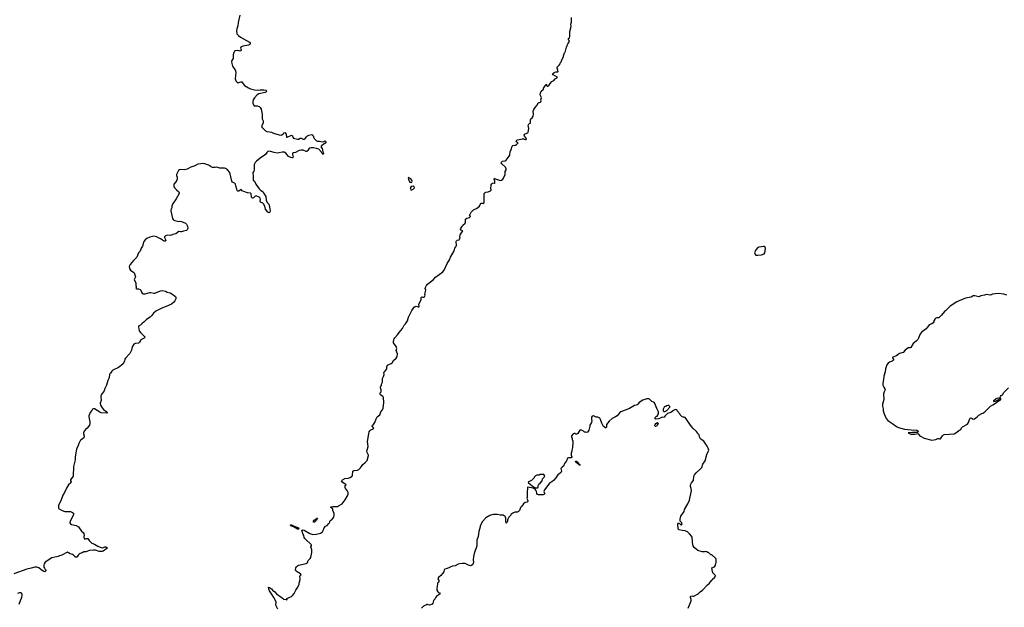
# Model space of a CAD drawing. Header units: inches. Extents: x 1861287 to 2052918, y 204622 to 437896.
# Tile 33 of 215: x 1972408 to 1992980, y 252269 to 264543. Entities that reach past the tile are written whole.
import ezdxf

# ---------------------------------------------------------------- set-up
doc = ezdxf.new("R2010")
doc.units = ezdxf.units.IN
doc.header["$MEASUREMENT"] = 0
for name, color, linetype in [('B9275', 7, 'Continuous'), ('B9276', 7, 'Continuous'), ('B9285', 7, 'Continuous'), ('B9286', 7, 'Continuous'), ('B9295', 7, 'Continuous')]:
    doc.layers.add(name, color=color, linetype=linetype)

msp = doc.modelspace()

# ---------------------------------------------------------------- linework, layer by layer
at = {"layer": 'B9275', "color": 5, "elevation": 120}
for points in [[(1975125, 260000), (1975063, 259970), (1975030, 259946), (1975001, 259910), (1974987, 259870), (1974982, 259830), (1974973, 259810), (1974945, 259770), (1974922, 259710), (1974890, 259670), (1974857, 259583), (1974786, 259514), (1974716, 259430), (1974694, 259390), (1974705, 259345), (1974723, 259310), (1974748, 259288), (1974785, 259270), (1974798, 259258), (1974824, 259190), (1974827, 259170), (1974807, 259130), (1974803, 259110), (1974833, 259047), (1974834, 258990), (1974842, 258970), (1974842, 258950), (1974834, 258930), (1974850, 258922), (1974890, 258919), (1974927, 258907), (1974939, 258890), (1974951, 258850), (1974970, 258828), (1974990, 258819), (1975030, 258818), (1975130, 258845), (1975150, 258844), (1975210, 258830), (1975230, 258832), (1975350, 258882), (1975390, 258889), (1975453, 258873), (1975490, 258853), (1975550, 258840), (1975590, 258818), (1975663, 258763), (1975671, 258750), (1975667, 258710), (1975650, 258669), (1975630, 258641), (1975578, 258602), (1975470, 258554), (1975390, 258525), (1975249, 258451), (1975202, 258410), (1975161, 258359), (1975131, 258330), (1975058, 258282), (1975010, 258230), (1974959, 258190), (1974935, 258165), (1974895, 258145), (1974891, 258129), (1974905, 258045), (1974930, 258010), (1975028, 257910), (1975007, 257890), (1974942, 257858), (1974930, 257844), (1974910, 257807), (1974891, 257789), (1974821, 257779), (1974790, 257763), (1974760, 257710), (1974741, 257639), (1974708, 257572), (1974619, 257470), (1974606, 257450), (1974598, 257410), (1974565, 257350), (1974470, 257275), (1974357, 257223), (1974330, 257198), (1974304, 257156), (1974290, 257146), (1974282, 257130), (1974278, 257070), (1974271, 257050), (1974251, 257009), (1974219, 256910), (1974184, 256836), (1974171, 256789), (1974111, 256709), (1974101, 256670), (1974107, 256590), (1974088, 256532), (1974099, 256490), (1974130, 256432), (1974162, 256402), (1974231, 256350), (1974234, 256334), (1974242, 256330), (1974215, 256325), (1974110, 256332), (1974083, 256343), (1973970, 256414), (1973950, 256417), (1973931, 256410), (1973918, 256382), (1973880, 256340), (1973855, 256270), (1973855, 256250), (1973874, 256146), (1973874, 256110), (1973864, 256076), (1973816, 256010), (1973790, 255989), (1973756, 255950), (1973741, 255910), (1973741, 255890), (1973757, 255843), (1973758, 255830), (1973751, 255810), (1973691, 255770), (1973681, 255759), (1973641, 255690), (1973631, 255650), (1973596, 255570), (1973567, 255410), (1973567, 255350), (1973531, 255210), (1973525, 255010), (1973471, 254930), (1973471, 254910), (1973483, 254890), (1973479, 254870), (1973431, 254830), (1973385, 254755), (1973346, 254670), (1973310, 254608), (1973267, 254490), (1973235, 254430), (1973221, 254390), (1973218, 254350), (1973222, 254330), (1973292, 254290), (1973350, 254271), (1973450, 254271), (1973470, 254267), (1973510, 254251), (1973530, 254232), (1973531, 254210), (1973515, 254170), (1973461, 254070), (1973458, 254030), (1973472, 254010), (1973490, 254001), (1973590, 253976), (1973638, 253950), (1973698, 253858), (1973731, 253830), (1973745, 253810), (1973752, 253770), (1973751, 253749), (1973745, 253730), (1973760, 253700), (1973770, 253692), (1973796, 253704), (1973830, 253705), (1973861, 253661), (1973901, 253621), (1973918, 253610), (1973970, 253589), (1974044, 253544), (1974086, 253526), (1974110, 253517), (1974146, 253514), (1974185, 253530), (1974210, 253530), (1974236, 253510), (1974234, 253506), (1974222, 253490), (1974177, 253463), (1974150, 253440), (1974130, 253432), (1974070, 253437), (1973990, 253461), (1973950, 253465), (1973865, 253455), (1973792, 253428), (1973750, 253427), (1973710, 253405), (1973670, 253394), (1973650, 253382), (1973630, 253358), (1973610, 253321), (1973590, 253312), (1973570, 253322), (1973530, 253360), (1973510, 253371), (1973466, 253386), (1973430, 253409), (1973410, 253417), (1973390, 253414), (1973290, 253355), (1973238, 253342), (1973212, 253330), (1973079, 253301), (1972943, 253210), (1972922, 253178), (1972914, 253146), (1972915, 253110), (1972924, 253084), (1972941, 253061), (1972955, 253050), (1972956, 253030), (1972931, 253010), (1972910, 253016), (1972854, 253054), (1972810, 253096), (1972766, 253110), (1972722, 253110), (1972650, 253084), (1972554, 253066), (1972285, 252970)], [(1975433, 260000), (1975433, 259990), (1975457, 259950), (1975459, 259930), (1975450, 259918), (1975430, 259918), (1975410, 259925), (1975347, 259967), (1975278, 260000)], [(1980000, 256666), (1979995, 256675), (1979949, 256710), (1979943, 256730), (1979943, 256750), (1979957, 256770), (1979963, 256790), (1979961, 256810), (1979949, 256850), (1979949, 256870), (1979967, 256913), (1979968, 256932), (1979988, 256970), (1979989, 257050), (1980000, 257073)], [(1977802, 252230), (1977762, 252310), (1977764, 252376), (1977756, 252410), (1977717, 252470), (1977698, 252510), (1977667, 252547), (1977625, 252610), (1977614, 252646), (1977609, 252691), (1977630, 252685), (1977670, 252655), (1977690, 252628), (1977742, 252590), (1977774, 252550), (1977890, 252465), (1977930, 252441), (1977974, 252434), (1977974, 252430), (1977990, 252422), (1977998, 252430), (1977990, 252446), (1977986, 252446), (1977990, 252454), (1978089, 252491), (1978110, 252512), (1978143, 252557), (1978175, 252625), (1978222, 252690), (1978248, 252750), (1978249, 252771), (1978269, 252850), (1978269, 252870), (1978258, 252910), (1978268, 252930), (1978288, 252950), (1978275, 252970), (1978208, 253008), (1978187, 253027), (1978174, 253050), (1978176, 253090), (1978190, 253116), (1978210, 253136), (1978230, 253146), (1978393, 253187), (1978428, 253210), (1978428, 253230), (1978435, 253245), (1978478, 253290), (1978489, 253310), (1978509, 253411), (1978509, 253470), (1978489, 253530), (1978507, 253553), (1978508, 253570), (1978498, 253578), (1978493, 253590), (1978384, 253684), (1978366, 253706), (1978352, 253730), (1978343, 253770), (1978329, 253790), (1978302, 253870), (1978315, 253885), (1978350, 253881), (1978470, 253811), (1978531, 253791), (1978610, 253796), (1978666, 253810), (1978690, 253818), (1978733, 253847), (1978749, 253870), (1978769, 253931), (1978800, 253960), (1978830, 253978), (1978864, 254016), (1978882, 254030), (1978888, 254050), (1978886, 254070), (1978908, 254090), (1978930, 254098), (1978973, 254150), (1978981, 254190), (1978977, 254230), (1978949, 254290), (1978949, 254310), (1978942, 254330), (1978930, 254342), (1978909, 254350), (1978908, 254370), (1978950, 254375), (1979050, 254372), (1979069, 254391), (1979149, 254431), (1979210, 254511), (1979260, 254600), (1979269, 254630), (1979269, 254670), (1979249, 254710), (1979215, 254750), (1979208, 254772), (1979206, 254810), (1979226, 254830), (1979158, 254878), (1979135, 254910), (1979140, 254920), (1979150, 254932), (1979201, 254959), (1979270, 254967), (1979310, 254979), (1979342, 254998), (1979354, 255010), (1979361, 255030), (1979367, 255110), (1979395, 255125), (1979465, 255135), (1979494, 255150), (1979530, 255181), (1979578, 255250), (1979629, 255290), (1979667, 255333), (1979698, 255442), (1979698, 255450), (1979665, 255505), (1979664, 255530), (1979687, 255630), (1979675, 255730), (1979706, 255890), (1979708, 255932), (1979722, 255958), (1979747, 255973), (1979786, 255990), (1979804, 256010), (1979775, 256050), (1979782, 256070), (1979802, 256090), (1979829, 256130), (1979855, 256205), (1979876, 256244), (1979930, 256286), (1979953, 256350), (1979986, 256390), (1980000, 256425)], [(1972370, 252561), (1972410, 252578), (1972430, 252581), (1972447, 252567), (1972451, 252531), (1972447, 252470), (1972442, 252450), (1972415, 252405), (1972387, 252330)]]:
    msp.add_lwpolyline(points, dxfattribs=at)
for points in [[(1978550, 254046), (1978546, 254050), (1978548, 254070), (1978558, 254090), (1978600, 254120), (1978609, 254131), (1978631, 254131), (1978612, 254090), (1978570, 254046)], [(1978230, 253903), (1978210, 253903), (1978142, 253942), (1978070, 253970), (1978069, 253990), (1978090, 253990), (1978142, 253962), (1978230, 253931), (1978239, 253910)]]:
    msp.add_lwpolyline(points, close=True, dxfattribs=at)
at = {"layer": 'B9276', "color": 5, "elevation": 120}
for points in [[(1977006, 264634), (1976975, 264485), (1976968, 264412), (1976944, 264350), (1976939, 264310), (1976948, 264250), (1976981, 264210), (1977021, 264181), (1977210, 264074), (1977225, 264050), (1977223, 264037), (1977216, 264024), (1977190, 264011), (1977069, 263991), (1977029, 263971), (1977022, 263950), (1977033, 263910), (1977030, 263890), (1977012, 263888), (1976994, 263894), (1976950, 263898), (1976910, 263891), (1976898, 263882), (1976883, 263857), (1976867, 263810), (1976871, 263750), (1976867, 263730), (1976841, 263690), (1976835, 263670), (1976841, 263630), (1976857, 263570), (1976881, 263530), (1976912, 263492), (1976927, 263450), (1976911, 263309), (1976925, 263265), (1976950, 263235), (1976970, 263225), (1976990, 263228), (1977030, 263244), (1977050, 263246), (1977080, 263200), (1977107, 263170), (1977190, 263117), (1977230, 263098), (1977316, 263076), (1977390, 263073), (1977430, 263078), (1977510, 263079), (1977551, 263070), (1977569, 263050), (1977552, 263030), (1977537, 263023), (1977407, 262993), (1977371, 262970), (1977311, 262909), (1977286, 262870), (1977277, 262837), (1977282, 262790), (1977305, 262745), (1977310, 262742), (1977370, 262745), (1977410, 262731), (1977430, 262711), (1977452, 262672), (1977473, 262570), (1977476, 262484), (1977472, 262470), (1977492, 262430), (1977492, 262390), (1977464, 262324), (1977462, 262310), (1977471, 262290), (1977543, 262223), (1977570, 262205), (1977630, 262201), (1977670, 262192), (1977712, 262172), (1977830, 262137), (1977870, 262131), (1977884, 262136), (1977917, 262163), (1977930, 262180), (1977950, 262188), (1977974, 262150), (1977985, 262090), (1977998, 262090), (1978090, 262132), (1978110, 262114), (1978117, 262090), (1978130, 262070), (1978210, 262047), (1978230, 262050), (1978270, 262068), (1978290, 262066), (1978330, 262045), (1978350, 262044), (1978370, 262059), (1978402, 262098), (1978424, 262116), (1978450, 262128), (1978510, 262145), (1978530, 262128), (1978562, 262062), (1978610, 262014), (1978630, 262008), (1978670, 262008), (1978730, 261992), (1978762, 261998), (1978790, 262010), (1978810, 261991), (1978793, 261967), (1978717, 261910), (1978701, 261890), (1978726, 261850), (1978742, 261782), (1978752, 261770), (1978758, 261750), (1978751, 261730), (1978730, 261746), (1978715, 261775), (1978656, 261836), (1978612, 261852), (1978550, 261864), (1978495, 261865), (1978470, 261861), (1978450, 261844), (1978430, 261807), (1978410, 261789), (1978390, 261791), (1978330, 261814), (1978290, 261816), (1978250, 261808), (1978170, 261770), (1978130, 261764), (1978110, 261750), (1978109, 261730), (1978120, 261670), (1978110, 261658), (1978102, 261658), (1978070, 261663), (1978027, 261687), (1978001, 261710), (1977970, 261755), (1977933, 261773), (1977890, 261776), (1977830, 261762), (1977790, 261758), (1977727, 261767), (1977650, 261792), (1977610, 261797), (1977590, 261789), (1977571, 261770), (1977548, 261732), (1977523, 261710), (1977435, 261650), (1977359, 261590), (1977330, 261559), (1977311, 261530), (1977306, 261510), (1977310, 261410), (1977300, 261380), (1977280, 261350), (1977277, 261330), (1977287, 261287), (1977283, 261203), (1977289, 261189), (1977313, 261170), (1977344, 261110), (1977409, 261009), (1977442, 260982), (1977496, 260950), (1977506, 260910), (1977551, 260851), (1977558, 260770), (1977581, 260721), (1977610, 260686), (1977617, 260670), (1977636, 260590), (1977641, 260550), (1977635, 260525), (1977630, 260518), (1977610, 260509), (1977590, 260522), (1977545, 260585), (1977527, 260650), (1977499, 260699), (1977488, 260708), (1977437, 260730), (1977434, 260750), (1977438, 260790), (1977430, 260814), (1977413, 260833), (1977350, 260861), (1977330, 260858), (1977290, 260821), (1977270, 260816), (1977250, 260839), (1977245, 260905), (1977230, 260922), (1977170, 260928), (1977091, 260951), (1977059, 260970), (1977034, 260994), (1976990, 260964), (1976970, 260959), (1976963, 260963), (1976954, 260974), (1976944, 261004), (1976923, 261070), (1976918, 261110), (1976910, 261124), (1976852, 261152), (1976838, 261170), (1976797, 261350), (1976750, 261406), (1976711, 261431), (1976690, 261439), (1976590, 261443), (1976530, 261459), (1976490, 261454), (1976436, 261456), (1976406, 261470), (1976387, 261487), (1976366, 261490), (1976362, 261502), (1976330, 261508), (1976275, 261535), (1976230, 261539), (1976190, 261530), (1976133, 261527), (1976070, 261492), (1975981, 261459), (1975910, 261419), (1975849, 261409), (1975770, 261414), (1975750, 261409), (1975725, 261390), (1975681, 261310), (1975683, 261290), (1975697, 261250), (1975698, 261210), (1975691, 261189), (1975667, 261153), (1975631, 261110), (1975626, 261070), (1975631, 261050), (1975681, 260990), (1975731, 260950), (1975743, 260930), (1975743, 260910), (1975680, 260800), (1975602, 260690), (1975588, 260650), (1975584, 260610), (1975567, 260570), (1975568, 260550), (1975601, 260390), (1975615, 260370), (1975630, 260355), (1975650, 260345), (1975730, 260324), (1975750, 260331), (1975790, 260330), (1975872, 260292), (1975893, 260270), (1975911, 260230), (1975919, 260190), (1975916, 260170), (1975908, 260152), (1975890, 260137), (1975830, 260127), (1975790, 260112), (1975766, 260110), (1975730, 260117), (1975670, 260073), (1975610, 260058), (1975562, 260038), (1975490, 260040), (1975451, 260030), (1975433, 260010), (1975433, 260000)], [(1975278, 260000), (1975270, 260004), (1975210, 260024), (1975130, 260002), (1975125, 260000)]]:
    msp.add_lwpolyline(points, dxfattribs=at)
at = {"layer": 'B9285', "color": 5, "elevation": 120}
for points in [[(1980000, 257073), (1980009, 257090), (1980022, 257130), (1980018, 257170), (1980028, 257190), (1980068, 257230), (1980078, 257250), (1980078, 257290), (1980096, 257324), (1980120, 257340), (1980170, 257362), (1980190, 257378), (1980219, 257421), (1980275, 257470), (1980298, 257510), (1980300, 257560), (1980275, 257630), (1980287, 257673), (1980274, 257714), (1980215, 257790), (1980215, 257830), (1980228, 257850), (1980230, 257874), (1980243, 257897), (1980301, 257959), (1980337, 258010), (1980405, 258090), (1980441, 258159), (1980469, 258190), (1980509, 258251), (1980534, 258330), (1980598, 258470), (1980627, 258510), (1980650, 258536), (1980670, 258551), (1980690, 258556), (1980735, 258546), (1980750, 258546), (1980754, 258550), (1980749, 258591), (1980762, 258630), (1980799, 258690), (1980798, 258742), (1980810, 258751), (1980830, 258745), (1980850, 258746), (1980865, 258755), (1980875, 258770), (1980879, 258790), (1980875, 258810), (1980893, 258890), (1980883, 258930), (1980886, 258950), (1980908, 258992), (1980930, 259018), (1981046, 259110), (1981096, 259164), (1981250, 259276), (1981277, 259310), (1981342, 259450), (1981389, 259530), (1981410, 259582), (1981485, 259715), (1981501, 259770), (1981521, 259799), (1981532, 259828), (1981529, 259911), (1981535, 259925), (1981545, 259935), (1981590, 259945), (1981600, 259960), (1981609, 259990), (1981606, 260000)], [(1980000, 256425), (1980002, 256430), (1980013, 256547), (1980010, 256650), (1980000, 256666)], [(1986372, 252248), (1986435, 252405), (1986436, 252430), (1986426, 252470), (1986425, 252495), (1986430, 252501), (1986450, 252507), (1986470, 252502), (1986496, 252504), (1986570, 252541), (1986590, 252557), (1986625, 252595), (1986673, 252630), (1986781, 252739), (1986819, 252770), (1986857, 252823), (1986868, 252830), (1986874, 252846), (1986930, 252898), (1986944, 252930), (1986892, 252992), (1986873, 253050), (1986869, 253090), (1986928, 253112), (1986948, 253150), (1986958, 253210), (1986958, 253270), (1986950, 253286), (1986870, 253366), (1986848, 253368), (1986810, 253406), (1986786, 253410), (1986767, 253427), (1986753, 253427), (1986730, 253435), (1986709, 253429), (1986670, 253429), (1986577, 253457), (1986540, 253480), (1986498, 253518), (1986480, 253550), (1986474, 253570), (1986459, 253730), (1986449, 253750), (1986404, 253804), (1986362, 253842), (1986310, 253869), (1986250, 253873), (1986190, 253885), (1986174, 253894), (1986165, 253910), (1986169, 253930), (1986157, 253990), (1986159, 254010), (1986169, 254030), (1986197, 254017), (1986230, 253987), (1986238, 253990), (1986249, 254010), (1986242, 254030), (1986225, 254045), (1986209, 254069), (1986206, 254086), (1986207, 254110), (1986222, 254170), (1986289, 254270), (1986301, 254310), (1986369, 254430), (1986405, 254510), (1986443, 254710), (1986439, 254750), (1986424, 254790), (1986425, 254830), (1986445, 254870), (1986483, 254917), (1986495, 255010), (1986506, 255034), (1986542, 255078), (1986626, 255154), (1986657, 255190), (1986682, 255258), (1986729, 255330), (1986763, 255457), (1986808, 255550), (1986795, 255590), (1986773, 255633), (1986718, 255718), (1986700, 255740), (1986670, 255758), (1986635, 255790), (1986615, 255830), (1986602, 255870), (1986586, 255886), (1986572, 255912), (1986550, 255942), (1986481, 256001), (1986444, 256044), (1986315, 256230), (1986290, 256242), (1986270, 256242), (1986248, 256250), (1986208, 256290), (1986198, 256310), (1986148, 256370), (1986138, 256390), (1986130, 256395), (1986110, 256397), (1986070, 256383), (1986010, 256341), (1985946, 256314), (1985891, 256270), (1985870, 256242), (1985850, 256235), (1985830, 256238), (1985790, 256222), (1985758, 256202), (1985700, 256200), (1985688, 256208), (1985688, 256230), (1985709, 256251), (1985730, 256262), (1985741, 256279), (1985755, 256325), (1985756, 256350), (1985750, 256368), (1985724, 256410), (1985670, 256538), (1985650, 256555), (1985618, 256570), (1985570, 256618), (1985550, 256622), (1985510, 256622), (1985430, 256594), (1985354, 256546), (1985326, 256510), (1985310, 256497), (1985290, 256489), (1985250, 256484), (1985150, 256424), (1984970, 256349), (1984950, 256335), (1984890, 256269), (1984856, 256244), (1984790, 256209), (1984722, 256158), (1984671, 256090), (1984667, 256050), (1984671, 256029), (1984650, 256008), (1984641, 256021), (1984608, 256048), (1984600, 256060), (1984573, 256113), (1984546, 256190), (1984530, 256219), (1984490, 256241), (1984450, 256239), (1984430, 256244), (1984410, 256262), (1984390, 256269), (1984370, 256262), (1984357, 256243), (1984356, 256190), (1984361, 256170), (1984356, 256130), (1984318, 256070), (1984318, 256050), (1984302, 255970), (1984282, 255950), (1984270, 255926), (1984250, 255918), (1984228, 255928), (1984210, 255929), (1984190, 255948), (1984146, 255970), (1984125, 255975), (1984110, 255968), (1984070, 255898), (1984050, 255886), (1984028, 255888), (1984010, 255898), (1983990, 255898), (1983974, 255890), (1983934, 255850), (1983934, 255830), (1983952, 255792), (1983952, 255770), (1983962, 255750), (1983965, 255710), (1983961, 255610), (1983946, 255550), (1983946, 255530), (1983931, 255489), (1983931, 255450), (1983946, 255410), (1983930, 255394), (1983874, 255390), (1983857, 255383), (1983831, 255330), (1983791, 255270), (1983770, 255218), (1983741, 255199), (1983711, 255170), (1983731, 255110), (1983721, 255090), (1983710, 255075), (1983670, 255053), (1983650, 255034), (1983607, 254973), (1983561, 254919), (1983528, 254892), (1983481, 254870), (1983370, 254722), (1983356, 254690), (1983371, 254650), (1983370, 254629), (1983345, 254615), (1983250, 254618), (1983230, 254628), (1983210, 254648), (1983207, 254690), (1983195, 254715), (1983177, 254737), (1983135, 254755), (1983024, 254776), (1983018, 254770), (1983011, 254670), (1983011, 254570), (1983006, 254550), (1983027, 254490), (1983023, 254477), (1983010, 254462), (1982970, 254459), (1982936, 254430), (1982900, 254379), (1982871, 254350), (1982851, 254290), (1982833, 254267), (1982810, 254259), (1982750, 254253), (1982710, 254235), (1982672, 254208), (1982671, 254190), (1982627, 254153), (1982613, 254127), (1982610, 254108), (1982598, 254090), (1982601, 254070), (1982590, 254048), (1982570, 254026), (1982564, 254070), (1982566, 254130), (1982559, 254150), (1982550, 254164), (1982510, 254195), (1982450, 254194), (1982389, 254209), (1982310, 254209), (1982270, 254202), (1982230, 254189), (1982150, 254135), (1982081, 254059), (1982032, 253970), (1982031, 253950), (1982003, 253850), (1981987, 253750), (1981958, 253670), (1981961, 253610), (1981956, 253550), (1981905, 253395), (1981891, 253330), (1981883, 253257), (1981887, 253210), (1981875, 253164), (1981850, 253139), (1981830, 253138), (1981788, 253148), (1981730, 253177), (1981710, 253181), (1981650, 253184), (1981596, 253176), (1981570, 253169), (1981510, 253137), (1981450, 253129), (1981342, 253078), (1981290, 253064), (1981278, 253050), (1981267, 253013), (1981244, 252976), (1981210, 252936), (1981158, 252890), (1981146, 252870), (1981151, 252850), (1981167, 252830), (1981167, 252810), (1981161, 252790), (1981139, 252770), (1981139, 252750), (1981123, 252670), (1981123, 252630), (1981146, 252590), (1981159, 252579), (1981182, 252570), (1981191, 252550), (1981165, 252530), (1981125, 252510), (1981102, 252478), (1981091, 252449), (1981051, 252409), (1981043, 252357), (1981024, 252336), (1980970, 252316), (1980941, 252321), (1980930, 252328), (1980910, 252328), (1980892, 252310), (1980870, 252304), (1980845, 252290), (1980806, 252254)]]:
    msp.add_lwpolyline(points, dxfattribs=at)
for points in [[(1987950, 259808), (1987905, 259795), (1987850, 259793), (1987830, 259781), (1987790, 259739), (1987765, 259690), (1987763, 259670), (1987767, 259650), (1987790, 259627), (1987830, 259623), (1987910, 259628), (1987962, 259650), (1987975, 259670), (1987986, 259710), (1987988, 259770), (1987982, 259790), (1987970, 259802)], [(1985970, 256486), (1985950, 256486), (1985924, 256476), (1985910, 256466), (1985890, 256466), (1985870, 256446), (1985854, 256410), (1985854, 256370), (1985870, 256362), (1985890, 256362), (1985930, 256382), (1985995, 256450), (1985990, 256466)], [(1985690, 256046), (1985678, 256058), (1985675, 256070), (1985684, 256090), (1985702, 256110), (1985732, 256132), (1985742, 256122), (1985745, 256110), (1985734, 256086), (1985718, 256062)], [(1984110, 255230), (1984105, 255245), (1984090, 255247), (1984080, 255260), (1984070, 255264), (1984037, 255290), (1984024, 255310), (1984028, 255330), (1984075, 255290), (1984080, 255280), (1984093, 255270), (1984096, 255256), (1984113, 255250)], [(1983350, 255046), (1983290, 255046), (1983278, 255042), (1983270, 255026), (1983210, 255026), (1983184, 255016), (1983154, 254990), (1983154, 254970), (1983104, 254916), (1983077, 254903), (1983050, 254899), (1983032, 254890), (1983039, 254870), (1983142, 254782), (1983183, 254763), (1983210, 254761), (1983230, 254765), (1983238, 254770), (1983238, 254810), (1983246, 254830), (1983256, 254844), (1983280, 254860), (1983326, 254910), (1983328, 254952), (1983370, 254994), (1983378, 255010), (1983362, 255042)]]:
    msp.add_lwpolyline(points, close=True, dxfattribs=at)
at = {"layer": 'B9286', "color": 5, "elevation": 120}
msp.add_lwpolyline([(1981606, 260000), (1981604, 260010), (1981614, 260046), (1981666, 260130), (1981629, 260149), (1981618, 260170), (1981622, 260190), (1981656, 260224), (1981670, 260251), (1981718, 260290), (1981722, 260310), (1981719, 260350), (1981725, 260375), (1981750, 260398), (1981806, 260410), (1981826, 260430), (1981806, 260470), (1981818, 260482), (1981840, 260520), (1981890, 260571), (1981914, 260586), (1981950, 260596), (1982018, 260650), (1982046, 260710), (1982068, 260712), (1982090, 260705), (1982108, 260712), (1982114, 260730), (1982115, 260910), (1982130, 260931), (1982150, 260941), (1982198, 260950), (1982248, 260970), (1982258, 260982), (1982262, 260990), (1982255, 261010), (1982258, 261090), (1982270, 261114), (1982289, 261131), (1982312, 261132), (1982330, 261122), (1982338, 261130), (1982335, 261170), (1982318, 261210), (1982326, 261230), (1982329, 261231), (1982341, 261221), (1982384, 261204), (1982410, 261201), (1982428, 261188), (1982446, 261186), (1982472, 261188), (1982501, 261210), (1982516, 261230), (1982550, 261306), (1982552, 261370), (1982571, 261409), (1982575, 261430), (1982560, 261460), (1982481, 261530), (1982469, 261550), (1982475, 261570), (1982493, 261587), (1982550, 261597), (1982570, 261606), (1982590, 261638), (1982635, 261690), (1982647, 261713), (1982657, 261783), (1982679, 261830), (1982700, 261900), (1982710, 261912), (1982730, 261922), (1982750, 261918), (1982770, 261925), (1982790, 261938), (1982822, 261970), (1982784, 261990), (1982789, 262010), (1982797, 262023), (1982808, 262030), (1982910, 262056), (1982930, 262058), (1982950, 262047), (1982978, 262042), (1982990, 262042), (1982998, 262050), (1982989, 262070), (1982957, 262110), (1982948, 262130), (1982958, 262150), (1982970, 262158), (1983024, 262176), (1983034, 262190), (1983045, 262270), (1983033, 262330), (1983050, 262371), (1983079, 262381), (1983084, 262410), (1983083, 262457), (1983090, 262472), (1983115, 262490), (1983135, 262530), (1983142, 262570), (1983135, 262630), (1983153, 262670), (1983177, 262710), (1983213, 262750), (1983239, 262801), (1983250, 262814), (1983270, 262812), (1983290, 262821), (1983297, 262830), (1983302, 262850), (1983298, 262870), (1983309, 262910), (1983305, 262930), (1983284, 262970), (1983289, 263010), (1983304, 263050), (1983349, 263090), (1983355, 263110), (1983382, 263150), (1983390, 263174), (1983402, 263178), (1983410, 263194), (1983414, 263190), (1983414, 263170), (1983422, 263162), (1983430, 263154), (1983450, 263154), (1983470, 263174), (1983488, 263210), (1983525, 263255), (1983570, 263272), (1983593, 263307), (1983635, 263330), (1983635, 263350), (1983601, 263361), (1983555, 263390), (1983538, 263410), (1983577, 263443), (1983610, 263456), (1983650, 263452), (1983662, 263458), (1983655, 263490), (1983635, 263530), (1983638, 263550), (1983678, 263590), (1983698, 263622), (1983709, 263651), (1983728, 263670), (1983729, 263691), (1983768, 263770), (1983768, 263790), (1983787, 263833), (1983788, 263850), (1983800, 263860), (1983815, 263885), (1983835, 263970), (1983870, 264050), (1983894, 264090), (1983889, 264110), (1983869, 264130), (1983878, 264150), (1983895, 264165), (1983905, 264190), (1983904, 264296), (1983924, 264370), (1983929, 264410), (1983925, 264450), (1983935, 264490), (1983934, 264590)], dxfattribs=at)
at = {"layer": 'B9286', "color": 5, "elevation": 140}
for points in [[(1980530, 261246), (1980524, 261236), (1980525, 261230), (1980545, 261170), (1980562, 261150), (1980590, 261145), (1980598, 261150), (1980608, 261170), (1980602, 261190), (1980579, 261219)], [(1980630, 261068), (1980590, 261055), (1980570, 261038), (1980566, 261030), (1980570, 261014), (1980582, 260990), (1980590, 260985), (1980630, 261002), (1980650, 261022), (1980655, 261030), (1980650, 261058)]]:
    msp.add_lwpolyline(points, close=True, dxfattribs=at)
at = {"layer": 'B9295', "color": 5, "elevation": 120}
msp.add_lwpolyline([(1993030, 258789), (1992970, 258809), (1992850, 258823), (1992790, 258819), (1992730, 258809), (1992690, 258792), (1992610, 258803), (1992569, 258789), (1992490, 258776), (1992450, 258753), (1992365, 258775), (1992326, 258774), (1992290, 258749), (1992170, 258725), (1991990, 258649), (1991850, 258562), (1991750, 258459), (1991730, 258444), (1991667, 258370), (1991610, 258314), (1991570, 258315), (1991550, 258308), (1991530, 258288), (1991511, 258250), (1991506, 258230), (1991491, 258210), (1991465, 258190), (1991410, 258166), (1991394, 258150), (1991371, 258110), (1991350, 258085), (1991290, 258047), (1991259, 258021), (1991214, 257966), (1991187, 257893), (1991170, 257864), (1991139, 257830), (1991078, 257782), (1991030, 257697), (1991010, 257692), (1990969, 257691), (1990910, 257643), (1990870, 257593), (1990790, 257567), (1990770, 257556), (1990730, 257524), (1990648, 257492), (1990646, 257470), (1990662, 257462), (1990673, 257450), (1990661, 257430), (1990634, 257410), (1990584, 257390), (1990551, 257370), (1990525, 257335), (1990496, 257250), (1990493, 257187), (1990462, 257098), (1990459, 257030), (1990445, 256950), (1990444, 256910), (1990461, 256870), (1990487, 256830), (1990491, 256810), (1990470, 256768), (1990459, 256730), (1990461, 256610), (1990436, 256510), (1990436, 256470), (1990451, 256411), (1990451, 256371), (1990456, 256350), (1990467, 256307), (1990510, 256212), (1990548, 256168), (1990630, 256118), (1990650, 256098), (1990730, 256045), (1990767, 256027), (1990892, 255992), (1991036, 255976), (1991150, 255971), (1991179, 255950), (1991174, 255926), (1991161, 255919), (1991059, 255921), (1990974, 255910), (1990997, 255897), (1991027, 255887), (1991110, 255883), (1991170, 255898), (1991190, 255885), (1991210, 255858), (1991230, 255841), (1991304, 255804), (1991463, 255763), (1991510, 255766), (1991550, 255776), (1991590, 255798), (1991610, 255798), (1991630, 255786), (1991650, 255785), (1991687, 255853), (1991708, 255872), (1991722, 255878), (1991930, 255891), (1991989, 255930), (1992030, 255964), (1992070, 255983), (1992085, 256015), (1992105, 256035), (1992210, 256091), (1992230, 256131), (1992250, 256190), (1992270, 256221), (1992290, 256223), (1992330, 256201), (1992357, 256203), (1992415, 256250), (1992450, 256285), (1992510, 256318), (1992530, 256322), (1992570, 256351), (1992690, 256470), (1992739, 256501), (1992799, 256530), (1992861, 256579), (1992888, 256590), (1992910, 256607), (1992910, 256626), (1992895, 256635), (1992893, 256650), (1992901, 256670), (1992916, 256690), (1992941, 256710), (1992970, 256758), (1993070, 256856)], dxfattribs=at)
msp.add_lwpolyline([(1992770, 256564), (1992759, 256570), (1992762, 256590), (1992813, 256630), (1992850, 256642), (1992877, 256637), (1992882, 256630), (1992858, 256602), (1992790, 256569)], close=True, dxfattribs=at)

doc.saveas('drawing.dxf')
